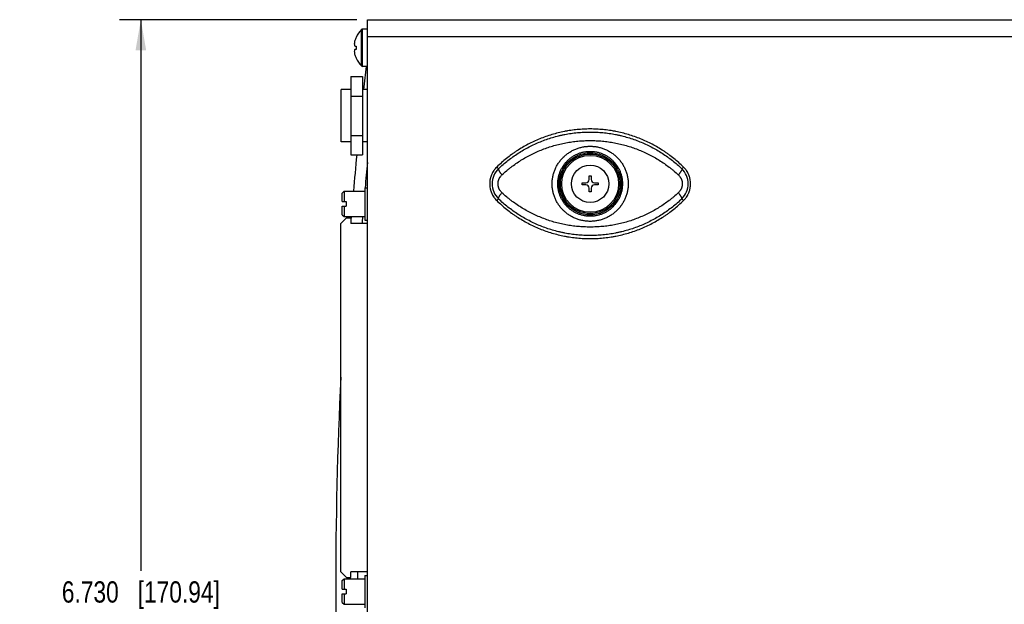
# Model space of a CAD drawing. Header units: inches. Extents: x 0 to 34, y 0 to 22.
# Tile 4 of 16: x 11.9 to 17.7, y 8.4 to 11.9. Entities that reach past the tile are written whole.
import ezdxf

# ---------------------------------------------------------------- set-up
doc = ezdxf.new("R2010")
doc.units = ezdxf.units.IN
doc.header["$LTSCALE"] = 1.87
doc.header["$MEASUREMENT"] = 0
doc.layers.get('0').update_dxf_attribs({"linetype": 'CONTINUOUS'})
doc.layers.add('DIMENSIONS', color=7, linetype='CONTINUOUS')
doc.styles.get("Standard").update_dxf_attribs({"font": 'txt', "width": 0.8})
doc.dimstyles.new('DIMSTYLE_1', dxfattribs={"dimtxt": 0.125, "dimasz": 0.18, "dimexe": 0.125, "dimexo": 0.0625, "dimgap": 0.0625, "dimtad": 0, "dimtih": 1, "dimtoh": 1, "dimdec": 3, "dimzin": 4, "dimdsep": 46, "dimtxsty": 'STANDARD', "dimblk": '_FILLED', "dimblk1": '_FILLED', "dimblk2": '_FILLED', "dimcen": 0.09, "dimadec": 0, "dimazin": 0, "dimtp": 0.01, "dimtm": 0.01, "dimtfac": 1, "dimtdec": 3, "dimtofl": 0, "dimtmove": 0, "dimatfit": 3, "dimldrblk": '_FILLED', "dimfxl": 1, "dimtolj": 1, "dimtzin": 4, "dimarcsym": 0})

# ---------------------------------------------------------------- blocks, each defined once
blk = doc.blocks.new('_FILLED')
at = {"color": 0, "linetype": 'BYBLOCK'}
blk.add_solid([(0, 0), (-1, 0.174), (-1, -0.174)], dxfattribs=at)
blk = doc.blocks.new('*D5')
at = {"layer": 'DIMENSIONS', "color": 2, "linetype": 'CONTINUOUS'}
for p, q in [((13.8656, 11.8614), (12.4709, 11.8614)), ((12.5959, 11.8614), (12.5959, 8.6214)), ((12.5959, 5.1314), (12.5959, 8.3714)), ((13.8656, 5.1314), (12.4709, 5.1314))]:
    blk.add_line(p, q, dxfattribs=at)
at = {"layer": 'DIMENSIONS', "color": 2, "linetype": 'CONTINUOUS', "xscale": 0.18, "yscale": 0.18, "zscale": 0.18}
for p, rotation in [((12.5959, 11.8614), 90), ((12.5959, 5.1314), 270)]:
    blk.add_blockref('_FILLED', p, dxfattribs=dict(at, rotation=rotation))
at = {"layer": 'DIMENSIONS', "color": 2, "linetype": 'CONTINUOUS', "insert": (12.5959, 8.5589), "char_height": 0.125, "width": 1.425, "attachment_point": 2, "line_spacing_factor": 0.9}
blk.add_mtext('6.730{\\Ftxt.shx;\\W1.000000;\\H0.125000; }[170.94]', dxfattribs=at)

msp = doc.modelspace()

# ---------------------------------------------------------------- linework, layer by layer
at = {"color": 7, "linetype": 'CONTINUOUS'}
for p, q in [((13.9281, 5.1314), (13.9281, 11.8614)), ((13.9281, 11.8614), (21.0301, 11.8614)), ((13.8612, 11.7574), (13.8614, 11.7573)), ((13.8931, 11.5897), (13.8931, 11.8031)), ((13.9001, 11.5869), (13.9001, 11.8059)), ((13.9281, 11.8059), (13.9001, 11.8059)), ((21.0301, 11.7614), (13.9281, 11.7614)), ((13.8545, 11.7059), (13.8612, 11.7059)), ((13.8612, 11.7059), (13.8614, 11.7059)), ((13.8612, 11.6869), (13.8545, 11.6869)), ((13.8614, 11.6869), (13.8612, 11.6869)), ((13.8614, 11.6356), (13.8612, 11.6354)), ((13.9281, 11.5869), (13.9001, 11.5869)), ((13.8301, 11.5264), (13.8301, 11.0664)), ((13.8301, 11.5264), (13.9001, 11.5264)), ((13.9001, 11.5264), (13.9001, 11.0664)), ((13.7736, 11.1424), (13.7736, 11.4504)), ((13.8301, 11.4504), (13.7736, 11.4504)), ((13.8301, 11.4114), (13.9001, 11.4114)), ((13.9281, 11.4504), (13.9001, 11.4504)), ((13.8301, 11.1814), (13.9001, 11.1814)), ((13.8301, 11.1424), (13.7736, 11.1424)), ((13.9281, 11.1424), (13.9001, 11.1424)), ((13.8301, 11.0664), (13.9001, 11.0664)), ((14.6892, 10.9951), (14.6989, 10.9848)), ((15.2322, 10.922), (15.2322, 10.9437)), ((15.2322, 10.9437), (15.244, 10.9437)), ((15.244, 10.9437), (15.244, 10.922)), ((15.787, 10.9951), (15.7773, 10.9848)), ((15.1909, 10.8905), (15.1909, 10.9023)), ((15.1909, 10.9023), (15.2125, 10.9023)), ((15.2125, 10.8905), (15.1909, 10.8905)), ((15.2637, 10.9023), (15.2853, 10.9023)), ((15.2853, 10.8905), (15.2637, 10.8905)), ((15.2853, 10.9023), (15.2853, 10.8905)), ((13.7801, 10.8423), (13.7911, 10.8533)), ((13.7801, 10.7918), (13.7801, 10.8423)), ((13.7911, 10.8533), (13.7911, 10.7918)), ((13.7911, 10.8533), (13.9131, 10.8533)), ((13.9131, 10.8733), (13.9131, 10.6833)), ((13.9131, 10.8733), (13.9281, 10.8733)), ((15.2322, 10.8492), (15.2322, 10.8708)), ((15.244, 10.8492), (15.2322, 10.8492)), ((15.244, 10.8708), (15.244, 10.8492)), ((13.7801, 10.7918), (13.8031, 10.7918)), ((13.8031, 10.7918), (13.8031, 10.7648)), ((14.6892, 10.7977), (14.6989, 10.808)), ((15.787, 10.7977), (15.7773, 10.808)), ((13.7801, 10.7143), (13.7801, 10.7648)), ((13.7801, 10.7648), (13.8031, 10.7648)), ((13.7801, 10.7143), (13.7911, 10.7033)), ((13.7911, 10.7648), (13.7911, 10.7033)), ((13.7716, 10.6622), (13.805, 10.6956)), ((13.7716, 8.6149), (13.7716, 10.6622)), ((13.7911, 10.7033), (13.9131, 10.7033)), ((13.805, 10.6956), (13.8306, 10.6956)), ((13.8306, 10.6956), (13.8306, 10.6622)), ((13.9281, 10.6622), (13.8306, 10.6622)), ((13.9131, 10.6833), (13.9281, 10.6833)), ((13.7716, 8.6149), (13.805, 8.5814)), ((13.7801, 8.5628), (13.7911, 8.5738)), ((13.7911, 8.5738), (13.7911, 8.5123)), ((13.7911, 8.5738), (13.9131, 8.5738)), ((13.805, 8.5814), (13.8306, 8.5814)), ((13.8306, 8.5814), (13.8306, 8.6149)), ((13.9281, 8.6149), (13.8306, 8.6149)), ((13.9131, 8.5938), (13.9131, 8.4038)), ((13.9131, 8.5938), (13.9281, 8.5938)), ((13.7801, 8.5123), (13.7801, 8.5628)), ((13.7801, 8.5123), (13.8031, 8.5123)), ((13.8031, 8.5123), (13.8031, 8.4853)), ((13.7801, 8.4348), (13.7801, 8.4853)), ((13.7801, 8.4853), (13.8031, 8.4853)), ((13.7911, 8.4853), (13.7911, 8.4238)), ((13.7801, 8.4348), (13.7911, 8.4238)), ((13.7911, 8.4238), (13.9131, 8.4238))]:
    msp.add_line(p, q, dxfattribs=at)
for radius in [0.1825, 0.175, 0.1674, 0.11]:
    msp.add_circle((15.2381, 10.8964), radius, dxfattribs=at)
for centre, radius, start, end in [((13.997, 11.6964), 0.1486, 156.0708, 163.57737), ((13.997, 11.6964), 0.1489, 134.22976, 155.80894), ((13.9978, 11.6964), 0.1493, 155.94895, 156.19934), ((13.9001, 11.7959), 0.01, 90, 134.22976), ((13.9615, 11.7109), 0.1105, 165.60438, 176.43282), ((14.031, 11.6964), 0.1698, 176.80123, 183.19877), ((13.9615, 11.6819), 0.1105, 183.56718, 194.39562), ((13.997, 11.6964), 0.1486, 196.42263, 203.9292), ((13.9978, 11.6964), 0.1493, 203.80054, 204.05105), ((13.997, 11.6964), 0.1489, 204.19106, 225.77024), ((13.9001, 11.5969), 0.01, 225.77024, 270), ((40.4916, 8.4964), 26.75, 173.3656, 173.65986), ((40.4916, 8.4964), 26.75, 174.48676, 174.94518), ((40.6024, 8.4964), 26.7936, 174.58985, 174.9105), ((14.784, 10.8964), 0.1227, 133.88679, 226.11321), ((15.6922, 10.8964), 0.1227, 313.88679, 46.11321), ((15.2125, 10.922), 0.0197, 270, 360), ((15.2125, 10.8708), 0.0197, 0, 90), ((15.2637, 10.922), 0.0197, 180, 270), ((15.2637, 10.8708), 0.0197, 90, 180), ((40.6024, 8.4964), 26.7936, 174.94701, 174.95339), ((40.4916, 8.4964), 26.75, 175.26767, 175.3236), ((40.6024, 8.4964), 26.7936, 175.27537, 175.36364), ((40.4916, 8.4964), 26.75, 177.29335, 182.70665), ((40.6024, 8.4964), 26.7936, 179.81815, 179.83457), ((40.6024, 8.4964), 26.7331, 179.74602, 179.83419)]:
    msp.add_arc(centre, radius, start, end, dxfattribs=at)
for points, knots in [([(13.8512, 11.7178), (13.8513, 11.7168), (13.8516, 11.7148), (13.8523, 11.7118), (13.8533, 11.7088), (13.854, 11.7069), (13.8545, 11.7059)], [0, 0, 0, 0, 0.244707, 0.492201, 0.743614, 1, 1, 1, 1]), ([(13.8545, 11.6869), (13.854, 11.6859), (13.8533, 11.684), (13.8523, 11.681), (13.8516, 11.678), (13.8513, 11.676), (13.8512, 11.675)], [0, 0, 0, 0, 0.256386, 0.507799, 0.755293, 1, 1, 1, 1]), ([(15.787, 10.9951), (15.7779, 11.0039), (15.7594, 11.0211), (15.7303, 11.0456), (15.7052, 11.0648), (15.6845, 11.0795), (15.6635, 11.0936), (15.6366, 11.1103), (15.6034, 11.1288), (15.5693, 11.1457), (15.5345, 11.1609), (15.499, 11.1744), (15.4629, 11.1861), (15.4262, 11.1961), (15.3953, 11.203), (15.3704, 11.2076), (15.3454, 11.2115), (15.314, 11.2154), (15.2761, 11.2181), (15.2381, 11.2191), (15.2001, 11.2181), (15.1622, 11.2154), (15.1308, 11.2115), (15.1058, 11.2076), (15.0809, 11.203), (15.05, 11.1961), (15.0133, 11.1861), (14.9772, 11.1744), (14.9417, 11.1609), (14.9069, 11.1457), (14.8728, 11.1288), (14.8396, 11.1103), (14.8127, 11.0936), (14.7917, 11.0795), (14.7711, 11.0648), (14.7459, 11.0456), (14.7168, 11.0211), (14.6983, 11.0039), (14.6892, 10.9951)], [0, 0, 0, 0, 0.03125, 0.0625, 0.093749, 0.109375, 0.125001, 0.156251, 0.187501, 0.21875, 0.25, 0.28125, 0.3125, 0.343749, 0.374999, 0.390625, 0.406251, 0.437501, 0.46875, 0.5, 0.53125, 0.562499, 0.593749, 0.609375, 0.625001, 0.656251, 0.6875, 0.71875, 0.75, 0.78125, 0.812499, 0.843749, 0.874999, 0.890625, 0.906251, 0.9375, 0.96875, 1, 1, 1, 1]), ([(14.6989, 10.9848), (14.7078, 10.9933), (14.726, 11.0098), (14.7544, 11.0333), (14.7839, 11.0555), (14.8144, 11.0762), (14.846, 11.0955), (14.8785, 11.1134), (14.9118, 11.1297), (14.9459, 11.1444), (14.9808, 11.1575), (15.0163, 11.1689), (15.0464, 11.1771), (15.0707, 11.1827), (15.0951, 11.1878), (15.1259, 11.193), (15.1631, 11.1975), (15.2006, 11.2002), (15.2381, 11.2011), (15.2756, 11.2002), (15.3131, 11.1975), (15.3503, 11.193), (15.3811, 11.1878), (15.4056, 11.1827), (15.4298, 11.1771), (15.4599, 11.1689), (15.4954, 11.1575), (15.5303, 11.1444), (15.5644, 11.1297), (15.5978, 11.1134), (15.6302, 11.0955), (15.6618, 11.0762), (15.6923, 11.0555), (15.7218, 11.0333), (15.7502, 11.0098), (15.7684, 10.9933), (15.7773, 10.9848)], [0, 0, 0, 0, 0.030933, 0.061887, 0.092871, 0.123894, 0.154962, 0.18608, 0.217254, 0.248484, 0.279771, 0.311112, 0.342505, 0.35822, 0.373946, 0.405424, 0.436932, 0.468461, 0.5, 0.531539, 0.563068, 0.594576, 0.626054, 0.64178, 0.657495, 0.688888, 0.720229, 0.751516, 0.782746, 0.81392, 0.845038, 0.876106, 0.907129, 0.938113, 0.969067, 1, 1, 1, 1]), ([(14.7196, 10.9491), (14.7282, 10.957), (14.7414, 10.9687), (14.7595, 10.9836), (14.778, 10.9981), (14.8017, 11.0154), (14.8312, 11.0348), (14.8616, 11.0528), (14.8929, 11.0695), (14.925, 11.0847), (14.9578, 11.0984), (14.9913, 11.1106), (15.0254, 11.1213), (15.0543, 11.1288), (15.0776, 11.1341), (15.0952, 11.1376), (15.1128, 11.1407), (15.1365, 11.1443), (15.1603, 11.1471), (15.1842, 11.1491), (15.2081, 11.1504), (15.2381, 11.1511), (15.2681, 11.1504), (15.292, 11.1491), (15.3159, 11.1471), (15.3397, 11.1443), (15.3634, 11.1407), (15.3811, 11.1376), (15.3986, 11.1341), (15.4219, 11.1288), (15.4508, 11.1213), (15.4849, 11.1106), (15.5184, 11.0984), (15.5512, 11.0847), (15.5833, 11.0695), (15.6146, 11.0528), (15.645, 11.0348), (15.6745, 11.0154), (15.6982, 10.9981), (15.7167, 10.9836), (15.7348, 10.9687), (15.748, 10.957), (15.7566, 10.9491)], [0, 0, 0, 0, 0.030877, 0.046326, 0.061782, 0.092722, 0.123707, 0.154747, 0.185846, 0.217008, 0.248237, 0.279531, 0.310889, 0.342306, 0.358035, 0.373777, 0.38953, 0.405293, 0.436841, 0.452626, 0.468416, 0.5, 0.531584, 0.547374, 0.563159, 0.594707, 0.61047, 0.626223, 0.641965, 0.657694, 0.689111, 0.720469, 0.751763, 0.782992, 0.814154, 0.845253, 0.876293, 0.907278, 0.938218, 0.953674, 0.969123, 1, 1, 1, 1]), ([(15.2381, 10.6756), (15.2345, 10.6756), (15.2272, 10.6758), (15.2163, 10.6766), (15.2054, 10.6779), (15.1947, 10.6797), (15.184, 10.6821), (15.1735, 10.6849), (15.1631, 10.6883), (15.1495, 10.6934), (15.133, 10.7011), (15.1173, 10.7103), (15.1053, 10.7186), (15.0966, 10.7252), (15.0883, 10.7323), (15.0803, 10.7397), (15.0728, 10.7475), (15.0655, 10.7557), (15.0588, 10.7642), (15.0524, 10.7731), (15.0465, 10.7823), (15.041, 10.7917), (15.036, 10.8014), (15.0315, 10.8113), (15.0275, 10.8215), (15.024, 10.8318), (15.0211, 10.8424), (15.0186, 10.853), (15.0167, 10.8638), (15.0153, 10.8746), (15.0145, 10.8855), (15.0143, 10.8964), (15.0145, 10.9073), (15.0153, 10.9182), (15.0167, 10.9291), (15.0186, 10.9398), (15.0211, 10.9505), (15.024, 10.961), (15.0275, 10.9713), (15.0315, 10.9815), (15.036, 10.9914), (15.041, 11.0011), (15.0465, 11.0106), (15.0524, 11.0197), (15.0588, 11.0286), (15.0655, 11.0371), (15.0728, 11.0453), (15.0803, 11.0531), (15.0883, 11.0606), (15.0966, 11.0676), (15.1053, 11.0742), (15.1143, 11.0804), (15.1235, 11.0862), (15.1331, 11.0915), (15.1429, 11.0963), (15.1529, 11.1007), (15.1631, 11.1045), (15.1735, 11.1079), (15.184, 11.1107), (15.1947, 11.1131), (15.2054, 11.1149), (15.2199, 11.1167), (15.2308, 11.1172), (15.2381, 11.1172)], [0, 0, 0, 0, 0.01564, 0.03128, 0.046919, 0.062556, 0.078191, 0.093824, 0.109454, 0.125081, 0.156318, 0.187544, 0.203158, 0.21877, 0.234382, 0.249992, 0.265603, 0.281214, 0.296826, 0.31244, 0.328055, 0.343673, 0.359294, 0.374918, 0.390544, 0.406173, 0.421806, 0.43744, 0.453077, 0.468715, 0.484355, 0.499995, 0.515636, 0.531275, 0.546914, 0.56255, 0.578185, 0.593817, 0.609447, 0.625073, 0.640697, 0.656317, 0.671935, 0.687551, 0.703165, 0.718777, 0.734388, 0.749998, 0.765609, 0.78122, 0.796833, 0.812447, 0.828063, 0.843682, 0.859304, 0.874928, 0.890555, 0.906185, 0.921818, 0.937453, 0.95309, 0.968729, 1, 1, 1, 1]), ([(15.2381, 11.1172), (15.2417, 11.1172), (15.249, 11.117), (15.2599, 11.1162), (15.2708, 11.1149), (15.2815, 11.1131), (15.2922, 11.1107), (15.3027, 11.1079), (15.3131, 11.1045), (15.3267, 11.0994), (15.3432, 11.0917), (15.3589, 11.0825), (15.3709, 11.0742), (15.3796, 11.0676), (15.3879, 11.0606), (15.3959, 11.0531), (15.4035, 11.0453), (15.4107, 11.0371), (15.4175, 11.0286), (15.4238, 11.0197), (15.4297, 11.0106), (15.4352, 11.0011), (15.4402, 10.9914), (15.4447, 10.9815), (15.4487, 10.9713), (15.4522, 10.961), (15.4551, 10.9505), (15.4576, 10.9398), (15.4595, 10.9291), (15.4609, 10.9182), (15.4617, 10.9073), (15.462, 10.8964), (15.4617, 10.8855), (15.4609, 10.8746), (15.4595, 10.8638), (15.4576, 10.853), (15.4551, 10.8424), (15.4522, 10.8318), (15.4487, 10.8215), (15.4447, 10.8113), (15.4402, 10.8014), (15.4352, 10.7917), (15.4297, 10.7823), (15.4238, 10.7731), (15.4175, 10.7642), (15.4107, 10.7557), (15.4035, 10.7475), (15.3959, 10.7397), (15.3879, 10.7323), (15.3796, 10.7252), (15.3709, 10.7186), (15.3619, 10.7124), (15.3527, 10.7066), (15.3431, 10.7013), (15.3333, 10.6965), (15.3233, 10.6922), (15.3131, 10.6883), (15.3027, 10.6849), (15.2922, 10.6821), (15.2815, 10.6797), (15.2708, 10.6779), (15.2563, 10.6761), (15.2454, 10.6756), (15.2381, 10.6756)], [0, 0, 0, 0, 0.01564, 0.03128, 0.046919, 0.062556, 0.078191, 0.093824, 0.109454, 0.125081, 0.156318, 0.187544, 0.203158, 0.21877, 0.234382, 0.249992, 0.265603, 0.281214, 0.296826, 0.31244, 0.328055, 0.343673, 0.359294, 0.374918, 0.390544, 0.406173, 0.421806, 0.43744, 0.453077, 0.468715, 0.484355, 0.499995, 0.515636, 0.531275, 0.546914, 0.56255, 0.578185, 0.593817, 0.609447, 0.625073, 0.640697, 0.656317, 0.671935, 0.687551, 0.703165, 0.718777, 0.734388, 0.749998, 0.765609, 0.78122, 0.796833, 0.812447, 0.828063, 0.843682, 0.859304, 0.874928, 0.890555, 0.906185, 0.921818, 0.937453, 0.95309, 0.968729, 1, 1, 1, 1]), ([(15.2381, 10.7056), (15.235, 10.7056), (15.2287, 10.7057), (15.2194, 10.7064), (15.2101, 10.7076), (15.1978, 10.7097), (15.1827, 10.7135), (15.168, 10.7188), (15.1566, 10.7239), (15.1483, 10.7281), (15.1401, 10.7328), (15.1323, 10.7378), (15.1246, 10.7432), (15.1173, 10.749), (15.1102, 10.7551), (15.1035, 10.7615), (15.0971, 10.7683), (15.091, 10.7754), (15.0853, 10.7828), (15.0799, 10.7904), (15.0749, 10.7984), (15.0703, 10.8065), (15.0661, 10.8149), (15.0624, 10.8234), (15.059, 10.8321), (15.0551, 10.844), (15.0513, 10.8591), (15.0486, 10.8777), (15.0477, 10.8964), (15.0486, 10.9151), (15.0513, 10.9337), (15.0551, 10.9488), (15.059, 10.9607), (15.0624, 10.9694), (15.0661, 10.978), (15.0703, 10.9863), (15.0749, 10.9945), (15.0799, 11.0024), (15.0853, 11.01), (15.091, 11.0174), (15.0971, 11.0245), (15.1035, 11.0313), (15.1102, 11.0377), (15.1173, 11.0439), (15.1246, 11.0496), (15.1323, 11.055), (15.1401, 11.0601), (15.1483, 11.0647), (15.1566, 11.0689), (15.168, 11.074), (15.1827, 11.0793), (15.1978, 11.0831), (15.2101, 11.0852), (15.2194, 11.0864), (15.2287, 11.0871), (15.235, 11.0872), (15.2381, 11.0872)], [0, 0, 0, 0, 0.015646, 0.031291, 0.046935, 0.062577, 0.093842, 0.125093, 0.140717, 0.156338, 0.171955, 0.187569, 0.203181, 0.21879, 0.234398, 0.250005, 0.265612, 0.281219, 0.296829, 0.31244, 0.328054, 0.343671, 0.359292, 0.374916, 0.390545, 0.406177, 0.437442, 0.468718, 0.5, 0.531282, 0.562558, 0.593823, 0.609455, 0.625084, 0.640708, 0.656329, 0.671946, 0.68756, 0.703171, 0.718781, 0.734388, 0.749995, 0.765602, 0.78121, 0.796819, 0.812431, 0.828045, 0.843662, 0.859283, 0.874907, 0.906158, 0.937423, 0.953065, 0.968709, 0.984354, 1, 1, 1, 1]), ([(15.2381, 11.0872), (15.2412, 11.0872), (15.2475, 11.0871), (15.2568, 11.0864), (15.2661, 11.0852), (15.2784, 11.0831), (15.2935, 11.0793), (15.3082, 11.074), (15.3196, 11.0689), (15.3279, 11.0647), (15.3361, 11.0601), (15.3439, 11.055), (15.3516, 11.0496), (15.3589, 11.0439), (15.366, 11.0377), (15.3727, 11.0313), (15.3791, 11.0245), (15.3852, 11.0174), (15.391, 11.01), (15.3963, 11.0024), (15.4013, 10.9945), (15.4059, 10.9863), (15.4101, 10.978), (15.4139, 10.9694), (15.4172, 10.9607), (15.4211, 10.9488), (15.4249, 10.9337), (15.4276, 10.9151), (15.4285, 10.8964), (15.4276, 10.8777), (15.4249, 10.8591), (15.4211, 10.844), (15.4172, 10.8321), (15.4139, 10.8234), (15.4101, 10.8149), (15.4059, 10.8065), (15.4013, 10.7984), (15.3963, 10.7904), (15.391, 10.7828), (15.3852, 10.7754), (15.3791, 10.7683), (15.3727, 10.7615), (15.366, 10.7551), (15.3589, 10.749), (15.3516, 10.7432), (15.3439, 10.7378), (15.3361, 10.7328), (15.3279, 10.7281), (15.3196, 10.7239), (15.3082, 10.7188), (15.2935, 10.7135), (15.2784, 10.7097), (15.2661, 10.7076), (15.2568, 10.7064), (15.2475, 10.7057), (15.2412, 10.7056), (15.2381, 10.7056)], [0, 0, 0, 0, 0.015646, 0.031291, 0.046935, 0.062577, 0.093842, 0.125093, 0.140717, 0.156338, 0.171955, 0.187569, 0.203181, 0.21879, 0.234398, 0.250005, 0.265612, 0.281219, 0.296829, 0.31244, 0.328054, 0.343671, 0.359292, 0.374916, 0.390545, 0.406177, 0.437442, 0.468718, 0.5, 0.531282, 0.562558, 0.593823, 0.609455, 0.625084, 0.640708, 0.656329, 0.671946, 0.68756, 0.703171, 0.718781, 0.734388, 0.749995, 0.765602, 0.78121, 0.796819, 0.812431, 0.828045, 0.843662, 0.859283, 0.874907, 0.906158, 0.937423, 0.953065, 0.968709, 0.984354, 1, 1, 1, 1]), ([(14.6892, 10.9951), (14.6859, 10.9919), (14.6812, 10.9868), (14.6755, 10.9797), (14.6701, 10.9722), (14.6653, 10.9644), (14.6612, 10.9563), (14.6574, 10.9479), (14.6542, 10.9393), (14.6517, 10.9304), (14.6497, 10.9215), (14.648, 10.9102), (14.6473, 10.8964), (14.648, 10.8827), (14.6497, 10.8713), (14.6517, 10.8624), (14.6542, 10.8535), (14.6574, 10.8449), (14.6612, 10.8366), (14.6653, 10.8284), (14.6701, 10.8206), (14.6755, 10.8131), (14.6812, 10.806), (14.6859, 10.8009), (14.6892, 10.7977)], [0, 0, 0, 0, 0.062493, 0.093749, 0.125005, 0.187497, 0.218754, 0.25001, 0.312502, 0.343758, 0.375015, 0.437507, 0.5, 0.562493, 0.624985, 0.656242, 0.687498, 0.74999, 0.781246, 0.812503, 0.874995, 0.906251, 0.937507, 1, 1, 1, 1]), ([(14.7196, 10.8438), (14.7178, 10.8454), (14.7144, 10.8489), (14.7106, 10.8537), (14.7078, 10.8577), (14.7059, 10.8609), (14.7041, 10.8641), (14.7025, 10.8675), (14.7011, 10.8709), (14.6999, 10.8744), (14.6988, 10.878), (14.6979, 10.8816), (14.6973, 10.8853), (14.6966, 10.8902), (14.6963, 10.8964), (14.6966, 10.9026), (14.6973, 10.9076), (14.6979, 10.9112), (14.6988, 10.9148), (14.6999, 10.9184), (14.7011, 10.9219), (14.7025, 10.9253), (14.7041, 10.9287), (14.7059, 10.9319), (14.7078, 10.9351), (14.7106, 10.9391), (14.7144, 10.9439), (14.7178, 10.9474), (14.7196, 10.9491)], [0, 0, 0, 0, 0.061732, 0.123703, 0.154791, 0.18594, 0.217148, 0.248414, 0.279734, 0.311103, 0.342517, 0.373969, 0.405454, 0.436963, 0.5, 0.563037, 0.594546, 0.626031, 0.657483, 0.688897, 0.720266, 0.751586, 0.782852, 0.81406, 0.845209, 0.876297, 0.938268, 1, 1, 1, 1]), ([(14.6989, 10.9848), (14.6989, 10.9847), (14.6987, 10.9844), (14.6986, 10.9839), (14.6985, 10.9834), (14.6985, 10.9828), (14.6985, 10.9822), (14.6986, 10.9815), (14.6987, 10.9807), (14.699, 10.9799), (14.6992, 10.979), (14.6996, 10.9781), (14.7, 10.9772), (14.7006, 10.9758), (14.7015, 10.9739), (14.7028, 10.9716), (14.7043, 10.9691), (14.706, 10.9665), (14.7078, 10.9638), (14.7099, 10.961), (14.7121, 10.9581), (14.7153, 10.954), (14.7178, 10.951), (14.7196, 10.9491)], [0, 0, 0, 0, 0.01079, 0.02237, 0.034987, 0.048832, 0.064039, 0.080704, 0.098888, 0.118632, 0.139957, 0.162869, 0.187365, 0.213432, 0.270186, 0.332898, 0.401252, 0.474867, 0.553311, 0.636104, 0.722732, 0.812645, 1, 1, 1, 1]), ([(15.7773, 10.9848), (15.7774, 10.9847), (15.7775, 10.9844), (15.7776, 10.9839), (15.7777, 10.9834), (15.7778, 10.9828), (15.7777, 10.9822), (15.7776, 10.9815), (15.7775, 10.9807), (15.7773, 10.9799), (15.777, 10.979), (15.7766, 10.9781), (15.7763, 10.9772), (15.7756, 10.9758), (15.7747, 10.9739), (15.7734, 10.9716), (15.7719, 10.9691), (15.7703, 10.9665), (15.7684, 10.9638), (15.7663, 10.961), (15.7641, 10.9581), (15.7609, 10.954), (15.7584, 10.951), (15.7566, 10.9491)], [0, 0, 0, 0, 0.01079, 0.02237, 0.034987, 0.048831, 0.064039, 0.080703, 0.098888, 0.118632, 0.139956, 0.162868, 0.187365, 0.213431, 0.270185, 0.332897, 0.401251, 0.474867, 0.55331, 0.636104, 0.722731, 0.812645, 1, 1, 1, 1]), ([(15.7566, 10.9491), (15.7584, 10.9474), (15.7618, 10.9439), (15.7656, 10.9391), (15.7684, 10.9351), (15.7703, 10.9319), (15.7721, 10.9287), (15.7737, 10.9253), (15.7751, 10.9219), (15.7763, 10.9184), (15.7774, 10.9148), (15.7783, 10.9112), (15.7789, 10.9076), (15.7796, 10.9026), (15.7799, 10.8964), (15.7796, 10.8902), (15.7789, 10.8853), (15.7783, 10.8816), (15.7774, 10.878), (15.7763, 10.8744), (15.7751, 10.8709), (15.7737, 10.8675), (15.7721, 10.8641), (15.7703, 10.8609), (15.7684, 10.8577), (15.7656, 10.8537), (15.7618, 10.8489), (15.7584, 10.8454), (15.7566, 10.8438)], [0, 0, 0, 0, 0.061732, 0.123703, 0.154791, 0.18594, 0.217148, 0.248414, 0.279734, 0.311103, 0.342517, 0.373969, 0.405454, 0.436963, 0.5, 0.563037, 0.594546, 0.626031, 0.657483, 0.688897, 0.720266, 0.751586, 0.782852, 0.81406, 0.845209, 0.876297, 0.938268, 1, 1, 1, 1]), ([(15.787, 10.7977), (15.7903, 10.8009), (15.795, 10.806), (15.8007, 10.8131), (15.8061, 10.8206), (15.8109, 10.8284), (15.8151, 10.8366), (15.8188, 10.8449), (15.822, 10.8535), (15.8245, 10.8624), (15.8265, 10.8713), (15.8282, 10.8827), (15.8289, 10.8964), (15.8282, 10.9102), (15.8265, 10.9215), (15.8245, 10.9304), (15.822, 10.9393), (15.8188, 10.9479), (15.8151, 10.9563), (15.8109, 10.9644), (15.8061, 10.9722), (15.8007, 10.9797), (15.795, 10.9868), (15.7903, 10.9919), (15.787, 10.9951)], [0, 0, 0, 0, 0.062493, 0.093749, 0.125005, 0.187497, 0.218754, 0.25001, 0.312502, 0.343758, 0.375015, 0.437507, 0.5, 0.562493, 0.624985, 0.656242, 0.687498, 0.74999, 0.781246, 0.812503, 0.874995, 0.906251, 0.937507, 1, 1, 1, 1]), ([(14.6989, 10.808), (14.6989, 10.8081), (14.6987, 10.8084), (14.6986, 10.8089), (14.6985, 10.8094), (14.6985, 10.81), (14.6985, 10.8107), (14.6986, 10.8114), (14.6987, 10.8121), (14.699, 10.8129), (14.6992, 10.8138), (14.6996, 10.8147), (14.7, 10.8157), (14.7006, 10.817), (14.7015, 10.8189), (14.7028, 10.8212), (14.7043, 10.8237), (14.706, 10.8263), (14.7078, 10.829), (14.7099, 10.8318), (14.7121, 10.8348), (14.7153, 10.8388), (14.7178, 10.8418), (14.7196, 10.8438)], [0, 0, 0, 0, 0.01079, 0.02237, 0.034987, 0.048831, 0.064039, 0.080703, 0.098888, 0.118632, 0.139956, 0.162868, 0.187365, 0.213431, 0.270185, 0.332897, 0.401251, 0.474867, 0.55331, 0.636104, 0.722731, 0.812645, 1, 1, 1, 1]), ([(15.7566, 10.8438), (15.748, 10.8358), (15.7348, 10.8241), (15.7167, 10.8092), (15.6982, 10.7948), (15.6745, 10.7775), (15.645, 10.758), (15.6146, 10.74), (15.5833, 10.7233), (15.5512, 10.7081), (15.5184, 10.6944), (15.4849, 10.6822), (15.4508, 10.6715), (15.4219, 10.664), (15.3986, 10.6588), (15.3811, 10.6552), (15.3634, 10.6521), (15.3397, 10.6485), (15.3159, 10.6457), (15.292, 10.6438), (15.2681, 10.6424), (15.2381, 10.6417), (15.2081, 10.6424), (15.1842, 10.6438), (15.1603, 10.6457), (15.1365, 10.6485), (15.1128, 10.6521), (15.0952, 10.6552), (15.0776, 10.6588), (15.0543, 10.664), (15.0254, 10.6715), (14.9913, 10.6822), (14.9578, 10.6944), (14.925, 10.7081), (14.8929, 10.7233), (14.8616, 10.74), (14.8312, 10.758), (14.8017, 10.7775), (14.778, 10.7948), (14.7595, 10.8092), (14.7414, 10.8241), (14.7282, 10.8358), (14.7196, 10.8438)], [0, 0, 0, 0, 0.030877, 0.046326, 0.061782, 0.092722, 0.123707, 0.154747, 0.185846, 0.217008, 0.248237, 0.279531, 0.310889, 0.342306, 0.358035, 0.373777, 0.38953, 0.405293, 0.436841, 0.452626, 0.468416, 0.5, 0.531584, 0.547374, 0.563159, 0.594707, 0.61047, 0.626223, 0.641965, 0.657694, 0.689111, 0.720469, 0.751763, 0.782992, 0.814154, 0.845253, 0.876293, 0.907278, 0.938218, 0.953674, 0.969123, 1, 1, 1, 1]), ([(15.7773, 10.808), (15.7774, 10.8081), (15.7775, 10.8084), (15.7776, 10.8089), (15.7777, 10.8094), (15.7778, 10.81), (15.7777, 10.8107), (15.7776, 10.8114), (15.7775, 10.8121), (15.7773, 10.8129), (15.777, 10.8138), (15.7766, 10.8147), (15.7763, 10.8157), (15.7756, 10.817), (15.7747, 10.8189), (15.7734, 10.8212), (15.7719, 10.8237), (15.7703, 10.8263), (15.7684, 10.829), (15.7663, 10.8318), (15.7641, 10.8348), (15.7609, 10.8388), (15.7584, 10.8418), (15.7566, 10.8438)], [0, 0, 0, 0, 0.01079, 0.02237, 0.034987, 0.048832, 0.064039, 0.080704, 0.098888, 0.118632, 0.139957, 0.162869, 0.187365, 0.213432, 0.270186, 0.332898, 0.401252, 0.474867, 0.553311, 0.636104, 0.722732, 0.812645, 1, 1, 1, 1]), ([(14.6892, 10.7977), (14.6983, 10.7889), (14.7168, 10.7717), (14.7459, 10.7472), (14.7711, 10.728), (14.7917, 10.7133), (14.8127, 10.6992), (14.8396, 10.6825), (14.8728, 10.664), (14.9069, 10.6471), (14.9417, 10.6319), (14.9772, 10.6184), (15.0133, 10.6067), (15.05, 10.5967), (15.0809, 10.5898), (15.1058, 10.5852), (15.1308, 10.5813), (15.1622, 10.5774), (15.2001, 10.5747), (15.2381, 10.5738), (15.2761, 10.5747), (15.314, 10.5774), (15.3454, 10.5813), (15.3704, 10.5852), (15.3953, 10.5898), (15.4262, 10.5967), (15.4629, 10.6067), (15.499, 10.6184), (15.5345, 10.6319), (15.5693, 10.6471), (15.6034, 10.664), (15.6366, 10.6825), (15.6635, 10.6992), (15.6845, 10.7133), (15.7052, 10.728), (15.7303, 10.7472), (15.7594, 10.7717), (15.7779, 10.7889), (15.787, 10.7977)], [0, 0, 0, 0, 0.03125, 0.0625, 0.093749, 0.109375, 0.125001, 0.156251, 0.187501, 0.21875, 0.25, 0.28125, 0.3125, 0.343749, 0.374999, 0.390625, 0.406251, 0.437501, 0.46875, 0.5, 0.53125, 0.562499, 0.593749, 0.609375, 0.625001, 0.656251, 0.6875, 0.71875, 0.75, 0.78125, 0.812499, 0.843749, 0.874999, 0.890625, 0.906251, 0.9375, 0.96875, 1, 1, 1, 1]), ([(15.7773, 10.808), (15.7684, 10.7995), (15.7502, 10.783), (15.7218, 10.7595), (15.6923, 10.7374), (15.6618, 10.7166), (15.6302, 10.6973), (15.5978, 10.6794), (15.5644, 10.6631), (15.5303, 10.6484), (15.4954, 10.6353), (15.4599, 10.6239), (15.4298, 10.6157), (15.4056, 10.6101), (15.3811, 10.605), (15.3503, 10.5998), (15.3131, 10.5953), (15.2756, 10.5926), (15.2381, 10.5917), (15.2006, 10.5926), (15.1631, 10.5953), (15.1259, 10.5998), (15.0951, 10.605), (15.0707, 10.6101), (15.0464, 10.6157), (15.0163, 10.6239), (14.9808, 10.6353), (14.9459, 10.6484), (14.9118, 10.6631), (14.8785, 10.6794), (14.846, 10.6973), (14.8144, 10.7166), (14.7839, 10.7374), (14.7544, 10.7595), (14.726, 10.783), (14.7078, 10.7995), (14.6989, 10.808)], [0, 0, 0, 0, 0.030933, 0.061887, 0.092871, 0.123894, 0.154962, 0.18608, 0.217254, 0.248484, 0.279771, 0.311112, 0.342505, 0.35822, 0.373946, 0.405424, 0.436932, 0.468461, 0.5, 0.531539, 0.563068, 0.594576, 0.626054, 0.64178, 0.657495, 0.688888, 0.720229, 0.751516, 0.782746, 0.81392, 0.845038, 0.876106, 0.907129, 0.938113, 0.969067, 1, 1, 1, 1])]:
    msp.add_open_spline(points, degree=3, knots=knots, dxfattribs=at)

# ---------------------------------------------------------------- dimensions: what is measured, and where the dimension line sits
at = {"layer": 'DIMENSIONS', "color": 2, "linetype": 'CONTINUOUS'}
dim = msp.add_linear_dim(base=(12.5959, 5.1314), p1=(13.9281, 11.8614), p2=(13.9281, 5.1314), angle=270, dimstyle='DIMSTYLE_1', dxfattribs=at)
dim.commit()
dim.dimension.update_dxf_attribs({"geometry": '*D5', "text_midpoint": (12.5959, 8.4964), "dimtype": 160})

doc.saveas('drawing.dxf')
